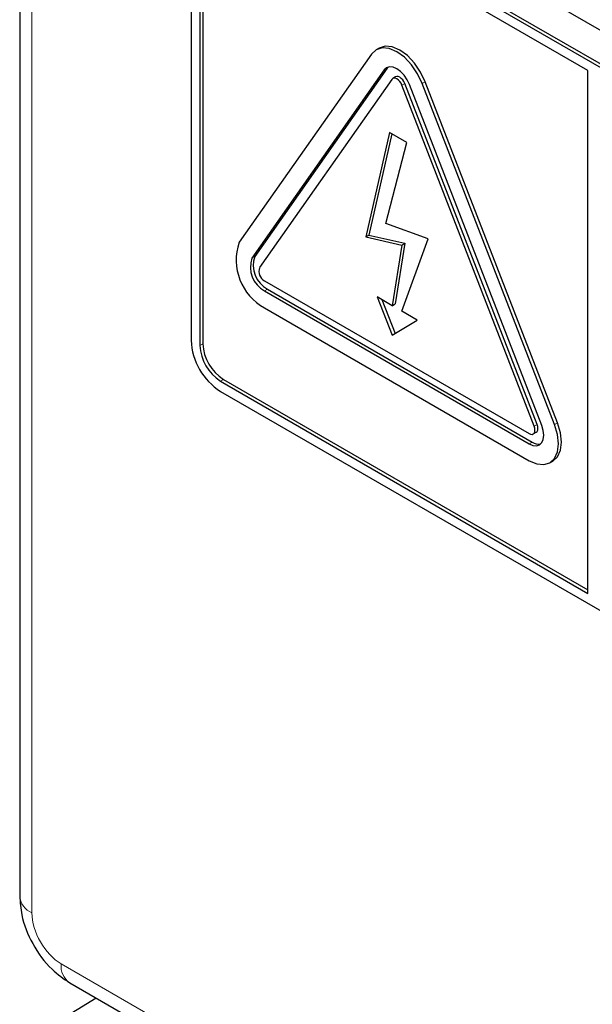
# Paper-space layout 'Blatt4' of a CAD drawing. Header units: millimetres. Extents: x 5 to 418, y 2 to 292.
# Tile 14 of 58: x 89.43 to 94.94, y 179.74 to 189.21. Entities that reach past the tile are written whole.
import ezdxf

# ---------------------------------------------------------------- set-up
doc = ezdxf.new("R2010")
doc.units = ezdxf.units.MM

psp = doc.layouts.new('Blatt4')

# ---------------------------------------------------------------- linework, layer by layer
at = {"color": 7, "linetype": 'Continuous', "lineweight": 25}
for p, q in [((89.4334, 208.1105), (89.4334, 180.783)), ((91.3232, 191.2463), (105.6067, 183.0006)), ((105.5077, 182.6984), (91.3656, 190.8625)), ((105.536, 182.7148), (91.3939, 190.8788)), ((94.9011, 188.7235), (91.3656, 190.7645)), ((91.0828, 190.6992), (91.0828, 186.1266)), ((91.1959, 190.6665), (91.1959, 186.0939)), ((91.1676, 190.6502), (91.1676, 186.0776)), ((92.8177, 188.8811), (91.5449, 187.0701)), ((92.891, 188.9391), (92.8627, 188.9228)), ((92.9402, 188.7287), (91.6674, 186.9178)), ((92.9685, 188.745), (91.6957, 186.9341)), ((92.9778, 188.756), (92.9685, 188.745)), ((94.9011, 183.6936), (94.9011, 188.7235)), ((93.0137, 188.6373), (91.7409, 186.8264)), ((93.0509, 188.662), (93.0227, 188.6456)), ((94.3844, 185.3003), (93.1116, 188.5807)), ((94.4127, 185.3166), (93.1399, 188.5971)), ((94.4579, 185.3068), (93.1851, 188.5873)), ((94.5804, 185.3178), (93.3076, 188.5983)), ((94.6087, 185.3341), (93.3359, 188.6146)), ((92.9919, 188.1273), (92.7652, 187.1218)), ((93.0137, 188.1147), (92.7935, 187.1381)), ((93.1603, 188.0301), (92.9919, 188.1273)), ((92.9562, 187.2517), (93.1603, 188.0301)), ((93.3636, 187.1047), (92.9562, 187.2517)), ((92.7652, 187.1218), (92.7935, 187.1381)), ((92.7652, 187.1218), (93.1116, 187.0443)), ((92.7935, 187.1381), (93.1399, 187.0607)), ((93.1399, 187.0607), (93.0473, 186.4771)), ((93.1116, 186.4072), (93.3636, 187.1047)), ((93.1116, 187.0443), (93.1399, 187.0607)), ((93.1116, 187.0443), (93.019, 186.4607)), ((91.7899, 186.7001), (94.3354, 185.2306)), ((91.7899, 186.6021), (94.3354, 185.1326)), ((91.8181, 186.6184), (94.3637, 185.1489)), ((93.019, 186.4607), (92.8728, 186.5451)), ((92.8728, 186.5451), (93.019, 186.1765)), ((92.9179, 186.5191), (93.0469, 186.1936)), ((91.7899, 186.4388), (94.3354, 184.9693)), ((93.019, 186.4607), (93.0473, 186.4771)), ((93.2578, 186.3229), (93.1116, 186.4072)), ((93.019, 186.1765), (93.2578, 186.3229)), ((91.3656, 185.7346), (94.9011, 183.6936)), ((91.3939, 185.751), (94.9011, 183.7263)), ((91.3656, 185.6367), (105.5077, 177.4726)), ((94.3754, 185.2266), (94.4037, 185.2429)), ((94.5354, 184.9495), (94.5637, 184.9658)), ((89.9162, 179.9468), (95.3, 176.8388)), ((90.1691, 179.8008), (89.8045, 179.5753))]:
    psp.add_line(p, q, dxfattribs=at)
at = {"color": 7, "linetype": 'Continuous', "lineweight": 18}
for p, q in [((89.5505, 207.9472), (89.5505, 180.6198)), ((92.9402, 188.7287), (92.9685, 188.745)), ((93.1116, 188.5807), (93.1399, 188.5971)), ((93.3076, 188.5983), (93.3359, 188.6146)), ((91.6674, 186.9178), (91.6957, 186.9341)), ((91.7899, 186.6021), (91.8181, 186.6184)), ((91.1676, 186.0776), (91.1959, 186.0939)), ((91.3656, 185.7346), (91.3939, 185.751)), ((94.3844, 185.3003), (94.4127, 185.3166)), ((94.5804, 185.3178), (94.6087, 185.3341)), ((94.3354, 185.1326), (94.3637, 185.1489)), ((89.8333, 180.1299), (95.2172, 177.0219))]:
    psp.add_line(p, q, dxfattribs=at)
at = {"color": 7, "linetype": 'Continuous', "lineweight": 25, "flags": 128}
for points in [[(93.3359, 188.6146), (93.2909, 188.7082), (93.2324, 188.7939), (93.1641, 188.8659), (93.0909, 188.9193), (93.0177, 188.9504), (92.9495, 188.9572), (92.891, 188.9391)], [(93.3076, 188.5983), (93.2627, 188.6919), (93.2041, 188.7776), (93.1359, 188.8496), (93.0627, 188.903), (92.9894, 188.9341), (92.9212, 188.9409), (92.8627, 188.9228), (92.8177, 188.8811)], [(93.1851, 188.5873), (93.1627, 188.6341), (93.1334, 188.677), (93.0993, 188.713), (93.0627, 188.7397), (93.0261, 188.7552), (92.9919, 188.7586), (92.9627, 188.7496), (92.9402, 188.7287)], [(93.1399, 188.5971), (93.1309, 188.6158), (93.1192, 188.6329), (93.1056, 188.6473), (93.0909, 188.658), (93.0763, 188.6642), (93.0627, 188.6656), (93.0509, 188.662)], [(93.1116, 188.5807), (93.1027, 188.5995), (93.0909, 188.6166), (93.0773, 188.631), (93.0627, 188.6417), (93.048, 188.6479), (93.0344, 188.6493), (93.0227, 188.6456), (93.0137, 188.6373)], [(94.3354, 184.9693), (94.4086, 184.9381), (94.4769, 184.9314), (94.5354, 184.9495), (94.5804, 184.9912), (94.6086, 185.0536), (94.6183, 185.1326), (94.6086, 185.2227), (94.5804, 185.3178)], [(94.3354, 185.1326), (94.372, 185.117), (94.4062, 185.1136), (94.4354, 185.1227), (94.4579, 185.1435), (94.472, 185.1747), (94.4769, 185.2142), (94.472, 185.2593), (94.4579, 185.3068)], [(94.3354, 185.2306), (94.3501, 185.2243), (94.3637, 185.223), (94.3754, 185.2266), (94.3844, 185.2349), (94.3901, 185.2474), (94.392, 185.2632), (94.3901, 185.2812), (94.3844, 185.3003)], [(94.4037, 185.2429), (94.4037, 185.2429), (94.4127, 185.2513), (94.4184, 185.2638), (94.4203, 185.2795), (94.4184, 185.2976), (94.4127, 185.3166)], [(94.5637, 184.9658), (94.5637, 184.9658), (94.6087, 185.0075), (94.6369, 185.0699), (94.6466, 185.1489), (94.6369, 185.239), (94.6087, 185.3341)]]:
    psp.add_lwpolyline(points, dxfattribs=at)
at = {"color": 7, "linetype": 'Continuous', "lineweight": 25}
for centre, radius, start, end in [((92.0438, 186.9005), 0.5269, 161.22155, 241.18981), ((91.9168, 186.833), 0.2635, 161.22155, 241.18981), ((91.9451, 186.8493), 0.2635, 161.22155, 241.18981), ((91.8406, 186.7924), 0.1054, 161.22155, 241.18981), ((91.6968, 186.1545), 0.6147, 182.60548, 237.39452), ((91.5975, 186.0971), 0.4303, 182.60548, 237.39452), ((91.6258, 186.1135), 0.4303, 182.60548, 237.39452), ((94.4247, 185.2374), 0.1075, 235.41042, 282.80707)]:
    psp.add_arc(centre, radius, start, end, dxfattribs=at)
at = {"color": 7, "linetype": 'Continuous', "lineweight": 18}
for centre, radius, start, end in [((89.625, 180.7969), 0.1921, 184.12934, 247.1908), ((90.024, 180.1059), 0.1922, 172.814, 235.87382)]:
    psp.add_arc(centre, radius, start, end, dxfattribs=at)
psp.add_ellipse((89.8334, 180.4565), major_axis=(-0.2, 0.3464), ratio=0.577557, start_param=0.785632, end_param=2.356124, dxfattribs=at)
at = {"color": 7, "linetype": 'Continuous', "lineweight": 25}
psp.add_open_spline([(89.4334, 180.783), (89.4376, 180.7218), (89.4482, 180.5661), (89.5494, 180.3146), (89.7162, 180.0844), (89.857, 179.9875), (89.9162, 179.9468)], degree=3, knots=[0, 0, 0, 0, 0.187821, 0.477899, 0.78076, 1, 1, 1, 1], dxfattribs=at)

doc.saveas('drawing.dxf')
